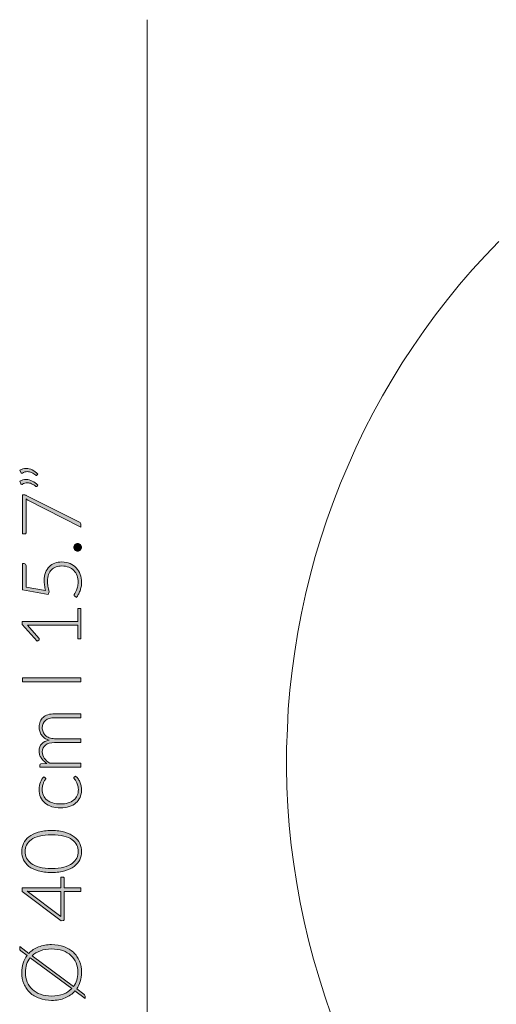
# Model space of a CAD drawing. Header units: inches. Extents: x 40 to 157, y -193 to -108.
# Tile 2 of 4: x 40 to 65, y -167 to -115. Entities that reach past the tile are written whole.
import ezdxf

# ---------------------------------------------------------------- set-up
doc = ezdxf.new("R2010")
doc.units = ezdxf.units.IN
doc.header["$MEASUREMENT"] = 0
doc.linetypes.add('AI-Linetype-1', pattern=[2.930814, 1.465407, -1.465407])
doc.layers.add('Capa 1', color=7, linetype='Continuous')

# ---------------------------------------------------------------- blocks, each defined once
blk = doc.blocks.new('block 3')
at = {"layer": 'Capa 1'}
h = blk.add_hatch(color=250, dxfattribs=at)
h.dxf.hatch_style = 2
edge = h.paths.add_edge_path()
edge.add_spline(control_points=[(43.073, -154.234), (43.073, -154.234), (40.886, -154.234), (40.886, -154.234), (40.886, -154.234), (40.886, -154.12), (40.886, -154.12), (40.886, -154.082), (40.904, -154.06), (40.941, -154.054), (40.941, -154.054), (41.257, -154.034), (41.257, -154.034), (41.197, -153.992), (41.142, -153.946), (41.093, -153.898), (41.043, -153.85), (41, -153.798), (40.964, -153.743), (40.928, -153.688), (40.9, -153.629), (40.88, -153.567), (40.861, -153.504), (40.851, -153.439), (40.851, -153.37), (40.851, -153.211), (40.897, -153.083), (40.99, -152.988), (41.083, -152.893), (41.213, -152.828), (41.378, -152.794), (41.287, -152.768), (41.209, -152.731), (41.143, -152.684), (41.077, -152.636), (41.023, -152.582), (40.979, -152.52), (40.936, -152.459), (40.904, -152.392), (40.883, -152.319), (40.861, -152.247), (40.851, -152.173), (40.851, -152.096), (40.851, -151.988), (40.869, -151.891), (40.905, -151.805), (40.94, -151.718), (40.994, -151.645), (41.064, -151.584), (41.134, -151.524), (41.221, -151.477), (41.323, -151.445), (41.426, -151.413), (41.543, -151.396), (41.675, -151.396), (41.675, -151.396), (43.073, -151.396), (43.073, -151.396), (43.073, -151.396), (43.073, -151.605), (43.073, -151.605), (43.073, -151.605), (41.675, -151.605), (41.675, -151.605), (41.461, -151.605), (41.298, -151.651), (41.186, -151.744), (41.074, -151.836), (41.018, -151.968), (41.018, -152.14), (41.018, -152.215), (41.032, -152.288), (41.06, -152.358), (41.087, -152.428), (41.129, -152.489), (41.184, -152.543), (41.239, -152.596), (41.307, -152.639), (41.389, -152.67), (41.471, -152.702), (41.567, -152.718), (41.675, -152.718), (41.675, -152.718), (43.073, -152.718), (43.073, -152.718), (43.073, -152.718), (43.073, -152.926), (43.073, -152.926), (43.073, -152.926), (41.675, -152.926), (41.675, -152.926), (41.463, -152.926), (41.3, -152.969), (41.187, -153.054), (41.074, -153.139), (41.018, -153.263), (41.018, -153.425), (41.018, -153.544), (41.053, -153.654), (41.124, -153.755), (41.195, -153.856), (41.294, -153.946), (41.42, -154.025), (41.42, -154.025), (43.073, -154.025), (43.073, -154.025), (43.073, -154.025), (43.073, -154.234), (43.073, -154.234)], knot_values=[0, 0, 0, 0, 1, 1, 1, 2, 2, 2, 3, 3, 3, 4, 4, 4, 5, 5, 5, 6, 6, 6, 7, 7, 7, 8, 8, 8, 9, 9, 9, 10, 10, 10, 11, 11, 11, 12, 12, 12, 13, 13, 13, 14, 14, 14, 15, 15, 15, 16, 16, 16, 17, 17, 17, 18, 18, 18, 19, 19, 19, 20, 20, 20, 21, 21, 21, 22, 22, 22, 23, 23, 23, 24, 24, 24, 25, 25, 25, 26, 26, 26, 27, 27, 27, 28, 28, 28, 29, 29, 29, 30, 30, 30, 31, 31, 31, 32, 32, 32, 33, 33, 33, 34, 34, 34, 35, 35, 35, 36, 36, 36, 36], degree=3, periodic=1)
h = blk.add_hatch(color=250, dxfattribs=at)
h.dxf.hatch_style = 2
edge = h.paths.add_edge_path()
edge.add_spline(control_points=[(41.178, -154.795), (41.186, -154.802), (41.192, -154.809), (41.197, -154.816), (41.202, -154.822), (41.205, -154.831), (41.205, -154.843), (41.205, -154.858), (41.195, -154.878), (41.175, -154.903), (41.155, -154.929), (41.134, -154.963), (41.11, -155.006), (41.087, -155.048), (41.065, -155.101), (41.045, -155.165), (41.026, -155.229), (41.016, -155.306), (41.016, -155.397), (41.016, -155.523), (41.038, -155.635), (41.083, -155.732), (41.127, -155.83), (41.191, -155.912), (41.275, -155.978), (41.359, -156.045), (41.46, -156.096), (41.578, -156.131), (41.697, -156.166), (41.83, -156.184), (41.978, -156.184), (42.132, -156.184), (42.269, -156.166), (42.387, -156.13), (42.506, -156.094), (42.606, -156.043), (42.687, -155.977), (42.769, -155.911), (42.83, -155.831), (42.873, -155.738), (42.916, -155.644), (42.937, -155.54), (42.937, -155.425), (42.937, -155.32), (42.924, -155.232), (42.899, -155.161), (42.874, -155.09), (42.847, -155.031), (42.818, -154.985), (42.789, -154.938), (42.762, -154.902), (42.737, -154.875), (42.712, -154.848), (42.699, -154.826), (42.699, -154.81), (42.699, -154.791), (42.707, -154.776), (42.721, -154.766), (42.721, -154.766), (42.792, -154.709), (42.792, -154.709), (42.836, -154.743), (42.877, -154.785), (42.915, -154.836), (42.953, -154.888), (42.986, -154.946), (43.014, -155.01), (43.041, -155.075), (43.063, -155.144), (43.079, -155.22), (43.094, -155.295), (43.102, -155.374), (43.102, -155.456), (43.102, -155.596), (43.076, -155.722), (43.026, -155.838), (42.975, -155.953), (42.902, -156.052), (42.806, -156.134), (42.71, -156.217), (42.592, -156.282), (42.453, -156.328), (42.314, -156.374), (42.156, -156.397), (41.978, -156.397), (41.811, -156.397), (41.659, -156.375), (41.521, -156.331), (41.383, -156.287), (41.265, -156.223), (41.165, -156.139), (41.065, -156.055), (40.988, -155.951), (40.933, -155.829), (40.878, -155.707), (40.851, -155.566), (40.851, -155.408), (40.851, -155.266), (40.873, -155.14), (40.919, -155.029), (40.964, -154.918), (41.026, -154.822), (41.104, -154.74), (41.104, -154.74), (41.178, -154.795), (41.178, -154.795)], knot_values=[0, 0, 0, 0, 1, 1, 1, 2, 2, 2, 3, 3, 3, 4, 4, 4, 5, 5, 5, 6, 6, 6, 7, 7, 7, 8, 8, 8, 9, 9, 9, 10, 10, 10, 11, 11, 11, 12, 12, 12, 13, 13, 13, 14, 14, 14, 15, 15, 15, 16, 16, 16, 17, 17, 17, 18, 18, 18, 19, 19, 19, 20, 20, 20, 21, 21, 21, 22, 22, 22, 23, 23, 23, 24, 24, 24, 25, 25, 25, 26, 26, 26, 27, 27, 27, 28, 28, 28, 29, 29, 29, 30, 30, 30, 31, 31, 31, 32, 32, 32, 33, 33, 33, 34, 34, 34, 35, 35, 35, 35], degree=3, periodic=1)
h = blk.add_hatch(color=250, dxfattribs=at)
h.dxf.hatch_style = 2
edge = h.paths.add_edge_path()
edge.add_spline(control_points=[(41.517, -157.599), (41.789, -157.599), (42.025, -157.629), (42.224, -157.687), (42.424, -157.746), (42.589, -157.826), (42.719, -157.927), (42.85, -158.028), (42.947, -158.146), (43.01, -158.281), (43.074, -158.417), (43.106, -158.562), (43.106, -158.716), (43.106, -158.87), (43.074, -159.014), (43.01, -159.149), (42.947, -159.284), (42.85, -159.402), (42.719, -159.503), (42.589, -159.604), (42.424, -159.683), (42.224, -159.741), (42.025, -159.799), (41.789, -159.828), (41.517, -159.828), (41.244, -159.828), (41.008, -159.799), (40.809, -159.741), (40.61, -159.683), (40.445, -159.604), (40.314, -159.503), (40.184, -159.402), (40.087, -159.284), (40.023, -159.149), (39.959, -159.014), (39.928, -158.87), (39.928, -158.716), (39.928, -158.562), (39.959, -158.417), (40.023, -158.281), (40.087, -158.146), (40.184, -158.028), (40.314, -157.927), (40.445, -157.826), (40.61, -157.746), (40.809, -157.687), (41.008, -157.629), (41.244, -157.599), (41.517, -157.599)], knot_values=[0, 0, 0, 0, 1, 1, 1, 2, 2, 2, 3, 3, 3, 4, 4, 4, 5, 5, 5, 6, 6, 6, 7, 7, 7, 8, 8, 8, 9, 9, 9, 10, 10, 10, 11, 11, 11, 12, 12, 12, 13, 13, 13, 14, 14, 14, 15, 15, 15, 16, 16, 16, 16], degree=3, periodic=1)
edge = h.paths.add_edge_path()
edge.add_spline(control_points=[(41.517, -157.819), (41.265, -157.819), (41.049, -157.843), (40.871, -157.891), (40.692, -157.94), (40.546, -158.005), (40.432, -158.086), (40.318, -158.167), (40.235, -158.263), (40.183, -158.372), (40.13, -158.481), (40.103, -158.596), (40.103, -158.716), (40.103, -158.836), (40.13, -158.951), (40.183, -159.059), (40.235, -159.167), (40.318, -159.263), (40.432, -159.345), (40.546, -159.427), (40.692, -159.492), (40.871, -159.54), (41.049, -159.589), (41.265, -159.613), (41.517, -159.613), (41.77, -159.613), (41.986, -159.589), (42.164, -159.54), (42.342, -159.492), (42.488, -159.427), (42.602, -159.345), (42.715, -159.263), (42.798, -159.167), (42.85, -159.059), (42.902, -158.951), (42.928, -158.836), (42.928, -158.716), (42.928, -158.596), (42.902, -158.481), (42.85, -158.372), (42.798, -158.263), (42.715, -158.167), (42.602, -158.086), (42.488, -158.005), (42.342, -157.94), (42.164, -157.891), (41.986, -157.843), (41.77, -157.819), (41.517, -157.819)], knot_values=[0, 0, 0, 0, 1, 1, 1, 2, 2, 2, 3, 3, 3, 4, 4, 4, 5, 5, 5, 6, 6, 6, 7, 7, 7, 8, 8, 8, 9, 9, 9, 10, 10, 10, 11, 11, 11, 12, 12, 12, 13, 13, 13, 14, 14, 14, 15, 15, 15, 16, 16, 16, 16], degree=3, periodic=1)
h = blk.add_hatch(color=250, dxfattribs=at)
h.dxf.hatch_style = 2
edge = h.paths.add_edge_path()
edge.add_spline(control_points=[(42.013, -160.65), (42.013, -160.65), (42.013, -160.081), (42.013, -160.081), (42.013, -160.081), (42.128, -160.081), (42.128, -160.081), (42.144, -160.081), (42.157, -160.085), (42.166, -160.095), (42.176, -160.105), (42.181, -160.12), (42.181, -160.14), (42.181, -160.14), (42.181, -160.65), (42.181, -160.65), (42.181, -160.65), (43.073, -160.65), (43.073, -160.65), (43.073, -160.65), (43.073, -160.839), (43.073, -160.839), (43.073, -160.839), (42.181, -160.839), (42.181, -160.839), (42.181, -160.839), (42.181, -162.305), (42.181, -162.305), (42.181, -162.327), (42.176, -162.344), (42.166, -162.356), (42.157, -162.367), (42.144, -162.376), (42.128, -162.38), (42.128, -162.38), (42.024, -162.4), (42.024, -162.4), (42.024, -162.4), (39.958, -160.837), (39.958, -160.837), (39.958, -160.837), (39.958, -160.65), (39.958, -160.65), (39.958, -160.65), (42.013, -160.65), (42.013, -160.65)], knot_values=[0, 0, 0, 0, 1, 1, 1, 2, 2, 2, 3, 3, 3, 4, 4, 4, 5, 5, 5, 6, 6, 6, 7, 7, 7, 8, 8, 8, 9, 9, 9, 10, 10, 10, 11, 11, 11, 12, 12, 12, 13, 13, 13, 14, 14, 14, 15, 15, 15, 15], degree=3, periodic=1)
edge = h.paths.add_edge_path()
edge.add_spline(control_points=[(40.385, -160.839), (40.36, -160.839), (40.333, -160.838), (40.306, -160.837), (40.278, -160.836), (40.249, -160.833), (40.22, -160.828), (40.22, -160.828), (42.013, -162.171), (42.013, -162.171), (42.013, -162.171), (42.013, -160.839), (42.013, -160.839), (42.013, -160.839), (40.385, -160.839), (40.385, -160.839)], knot_values=[0, 0, 0, 0, 1, 1, 1, 2, 2, 2, 3, 3, 3, 4, 4, 4, 5, 5, 5, 5], degree=3, periodic=1)
h = blk.add_hatch(color=250, dxfattribs=at)
h.dxf.hatch_style = 2
edge = h.paths.add_edge_path()
edge.add_spline(control_points=[(41.517, -163.657), (41.757, -163.657), (41.975, -163.693), (42.171, -163.765), (42.366, -163.836), (42.533, -163.938), (42.672, -164.068), (42.81, -164.198), (42.917, -164.354), (42.993, -164.536), (43.068, -164.718), (43.106, -164.919), (43.106, -165.141), (43.106, -165.309), (43.084, -165.467), (43.039, -165.612), (42.994, -165.758), (42.93, -165.89), (42.847, -166.009), (42.847, -166.009), (43.234, -166.297), (43.234, -166.297), (43.258, -166.316), (43.276, -166.337), (43.287, -166.361), (43.298, -166.384), (43.304, -166.408), (43.304, -166.433), (43.304, -166.433), (43.304, -166.53), (43.304, -166.53), (43.304, -166.53), (42.756, -166.123), (42.756, -166.123), (42.616, -166.282), (42.441, -166.404), (42.232, -166.491), (42.023, -166.579), (41.785, -166.622), (41.517, -166.622), (41.278, -166.622), (41.061, -166.586), (40.865, -166.513), (40.669, -166.441), (40.502, -166.34), (40.364, -166.209), (40.225, -166.078), (40.118, -165.922), (40.042, -165.741), (39.966, -165.559), (39.928, -165.359), (39.928, -165.141), (39.928, -164.964), (39.952, -164.799), (40.001, -164.646), (40.05, -164.494), (40.121, -164.357), (40.213, -164.235), (40.213, -164.235), (39.886, -163.991), (39.886, -163.991), (39.862, -163.973), (39.845, -163.958), (39.835, -163.945), (39.825, -163.931), (39.82, -163.91), (39.82, -163.881), (39.82, -163.881), (39.82, -163.76), (39.82, -163.76), (39.82, -163.76), (40.308, -164.123), (40.308, -164.123), (40.449, -163.975), (40.621, -163.86), (40.824, -163.779), (41.028, -163.698), (41.259, -163.657), (41.517, -163.657)], knot_values=[0, 0, 0, 0, 1, 1, 1, 2, 2, 2, 3, 3, 3, 4, 4, 4, 5, 5, 5, 6, 6, 6, 7, 7, 7, 8, 8, 8, 9, 9, 9, 10, 10, 10, 11, 11, 11, 12, 12, 12, 13, 13, 13, 14, 14, 14, 15, 15, 15, 16, 16, 16, 17, 17, 17, 18, 18, 18, 19, 19, 19, 20, 20, 20, 21, 21, 21, 22, 22, 22, 23, 23, 23, 24, 24, 24, 25, 25, 25, 26, 26, 26, 26], degree=3, periodic=1)
edge = h.paths.add_edge_path()
edge.add_spline(control_points=[(41.517, -166.391), (41.751, -166.391), (41.958, -166.357), (42.138, -166.288), (42.317, -166.219), (42.467, -166.123), (42.587, -165.998), (42.587, -165.998), (40.378, -164.358), (40.378, -164.358), (40.295, -164.462), (40.231, -164.58), (40.187, -164.711), (40.143, -164.842), (40.121, -164.985), (40.121, -165.141), (40.121, -165.325), (40.153, -165.494), (40.217, -165.647), (40.28, -165.8), (40.372, -165.932), (40.492, -166.043), (40.613, -166.154), (40.759, -166.239), (40.932, -166.3), (41.105, -166.361), (41.3, -166.391), (41.517, -166.391)], knot_values=[0, 0, 0, 0, 1, 1, 1, 2, 2, 2, 3, 3, 3, 4, 4, 4, 5, 5, 5, 6, 6, 6, 7, 7, 7, 8, 8, 8, 9, 9, 9, 9], degree=3, periodic=1)
edge = h.paths.add_edge_path()
edge.add_spline(control_points=[(41.517, -163.89), (41.294, -163.89), (41.096, -163.921), (40.921, -163.984), (40.747, -164.048), (40.599, -164.136), (40.479, -164.25), (40.479, -164.25), (42.682, -165.888), (42.682, -165.888), (42.756, -165.787), (42.813, -165.674), (42.852, -165.549), (42.891, -165.423), (42.91, -165.287), (42.91, -165.141), (42.91, -164.953), (42.879, -164.782), (42.816, -164.629), (42.753, -164.474), (42.661, -164.343), (42.541, -164.234), (42.421, -164.125), (42.275, -164.04), (42.103, -163.98), (41.93, -163.92), (41.735, -163.89), (41.517, -163.89)], knot_values=[0, 0, 0, 0, 1, 1, 1, 2, 2, 2, 3, 3, 3, 4, 4, 4, 5, 5, 5, 6, 6, 6, 7, 7, 7, 8, 8, 8, 9, 9, 9, 9], degree=3, periodic=1)
at = {"layer": 'Capa 1', "lineweight": 0}
for points, knots in [([(43.073, -154.234), (43.073, -154.234), (40.886, -154.234), (40.886, -154.234), (40.886, -154.234), (40.886, -154.12), (40.886, -154.12), (40.886, -154.082), (40.904, -154.06), (40.941, -154.054), (40.941, -154.054), (41.257, -154.034), (41.257, -154.034), (41.197, -153.992), (41.142, -153.946), (41.093, -153.898), (41.043, -153.85), (41, -153.798), (40.964, -153.743), (40.928, -153.688), (40.9, -153.629), (40.88, -153.567), (40.861, -153.504), (40.851, -153.439), (40.851, -153.37), (40.851, -153.211), (40.897, -153.083), (40.99, -152.988), (41.083, -152.893), (41.213, -152.828), (41.378, -152.794), (41.287, -152.768), (41.209, -152.731), (41.143, -152.684), (41.077, -152.636), (41.023, -152.582), (40.979, -152.52), (40.936, -152.459), (40.904, -152.392), (40.883, -152.319), (40.861, -152.247), (40.851, -152.173), (40.851, -152.096), (40.851, -151.988), (40.869, -151.891), (40.905, -151.805), (40.94, -151.718), (40.994, -151.645), (41.064, -151.584), (41.134, -151.524), (41.221, -151.477), (41.323, -151.445), (41.426, -151.413), (41.543, -151.396), (41.675, -151.396), (41.675, -151.396), (43.073, -151.396), (43.073, -151.396), (43.073, -151.396), (43.073, -151.605), (43.073, -151.605), (43.073, -151.605), (41.675, -151.605), (41.675, -151.605), (41.461, -151.605), (41.298, -151.651), (41.186, -151.744), (41.074, -151.836), (41.018, -151.968), (41.018, -152.14), (41.018, -152.215), (41.032, -152.288), (41.06, -152.358), (41.087, -152.428), (41.129, -152.489), (41.184, -152.543), (41.239, -152.596), (41.307, -152.639), (41.389, -152.67), (41.471, -152.702), (41.567, -152.718), (41.675, -152.718), (41.675, -152.718), (43.073, -152.718), (43.073, -152.718), (43.073, -152.718), (43.073, -152.926), (43.073, -152.926), (43.073, -152.926), (41.675, -152.926), (41.675, -152.926), (41.463, -152.926), (41.3, -152.969), (41.187, -153.054), (41.074, -153.139), (41.018, -153.263), (41.018, -153.425), (41.018, -153.544), (41.053, -153.654), (41.124, -153.755), (41.195, -153.856), (41.294, -153.946), (41.42, -154.025), (41.42, -154.025), (43.073, -154.025), (43.073, -154.025), (43.073, -154.025), (43.073, -154.234), (43.073, -154.234)], [0, 0, 0, 0, 1, 1, 1, 2, 2, 2, 3, 3, 3, 4, 4, 4, 5, 5, 5, 6, 6, 6, 7, 7, 7, 8, 8, 8, 9, 9, 9, 10, 10, 10, 11, 11, 11, 12, 12, 12, 13, 13, 13, 14, 14, 14, 15, 15, 15, 16, 16, 16, 17, 17, 17, 18, 18, 18, 19, 19, 19, 20, 20, 20, 21, 21, 21, 22, 22, 22, 23, 23, 23, 24, 24, 24, 25, 25, 25, 26, 26, 26, 27, 27, 27, 28, 28, 28, 29, 29, 29, 30, 30, 30, 31, 31, 31, 32, 32, 32, 33, 33, 33, 34, 34, 34, 35, 35, 35, 36, 36, 36, 36]), ([(41.178, -154.795), (41.186, -154.802), (41.192, -154.809), (41.197, -154.816), (41.202, -154.822), (41.205, -154.831), (41.205, -154.843), (41.205, -154.858), (41.195, -154.878), (41.175, -154.903), (41.155, -154.929), (41.134, -154.963), (41.11, -155.006), (41.087, -155.048), (41.065, -155.101), (41.045, -155.165), (41.026, -155.229), (41.016, -155.306), (41.016, -155.397), (41.016, -155.523), (41.038, -155.635), (41.083, -155.732), (41.127, -155.83), (41.191, -155.912), (41.275, -155.978), (41.359, -156.045), (41.46, -156.096), (41.578, -156.131), (41.697, -156.166), (41.83, -156.184), (41.978, -156.184), (42.132, -156.184), (42.269, -156.166), (42.387, -156.13), (42.506, -156.094), (42.606, -156.043), (42.687, -155.977), (42.769, -155.911), (42.83, -155.831), (42.873, -155.738), (42.916, -155.644), (42.937, -155.54), (42.937, -155.425), (42.937, -155.32), (42.924, -155.232), (42.899, -155.161), (42.874, -155.09), (42.847, -155.031), (42.818, -154.985), (42.789, -154.938), (42.762, -154.902), (42.737, -154.875), (42.712, -154.848), (42.699, -154.826), (42.699, -154.81), (42.699, -154.791), (42.707, -154.776), (42.721, -154.766), (42.721, -154.766), (42.792, -154.709), (42.792, -154.709), (42.836, -154.743), (42.877, -154.785), (42.915, -154.836), (42.953, -154.888), (42.986, -154.946), (43.014, -155.01), (43.041, -155.075), (43.063, -155.144), (43.079, -155.22), (43.094, -155.295), (43.102, -155.374), (43.102, -155.456), (43.102, -155.596), (43.076, -155.722), (43.026, -155.838), (42.975, -155.953), (42.902, -156.052), (42.806, -156.134), (42.71, -156.217), (42.592, -156.282), (42.453, -156.328), (42.314, -156.374), (42.156, -156.397), (41.978, -156.397), (41.811, -156.397), (41.659, -156.375), (41.521, -156.331), (41.383, -156.287), (41.265, -156.223), (41.165, -156.139), (41.065, -156.055), (40.988, -155.951), (40.933, -155.829), (40.878, -155.707), (40.851, -155.566), (40.851, -155.408), (40.851, -155.266), (40.873, -155.14), (40.919, -155.029), (40.964, -154.918), (41.026, -154.822), (41.104, -154.74), (41.104, -154.74), (41.178, -154.795), (41.178, -154.795)], [0, 0, 0, 0, 1, 1, 1, 2, 2, 2, 3, 3, 3, 4, 4, 4, 5, 5, 5, 6, 6, 6, 7, 7, 7, 8, 8, 8, 9, 9, 9, 10, 10, 10, 11, 11, 11, 12, 12, 12, 13, 13, 13, 14, 14, 14, 15, 15, 15, 16, 16, 16, 17, 17, 17, 18, 18, 18, 19, 19, 19, 20, 20, 20, 21, 21, 21, 22, 22, 22, 23, 23, 23, 24, 24, 24, 25, 25, 25, 26, 26, 26, 27, 27, 27, 28, 28, 28, 29, 29, 29, 30, 30, 30, 31, 31, 31, 32, 32, 32, 33, 33, 33, 34, 34, 34, 35, 35, 35, 35]), ([(41.517, -157.599), (41.789, -157.599), (42.025, -157.629), (42.224, -157.687), (42.424, -157.746), (42.589, -157.826), (42.719, -157.927), (42.85, -158.028), (42.947, -158.146), (43.01, -158.281), (43.074, -158.417), (43.106, -158.562), (43.106, -158.716), (43.106, -158.87), (43.074, -159.014), (43.01, -159.149), (42.947, -159.284), (42.85, -159.402), (42.719, -159.503), (42.589, -159.604), (42.424, -159.683), (42.224, -159.741), (42.025, -159.799), (41.789, -159.828), (41.517, -159.828), (41.244, -159.828), (41.008, -159.799), (40.809, -159.741), (40.61, -159.683), (40.445, -159.604), (40.314, -159.503), (40.184, -159.402), (40.087, -159.284), (40.023, -159.149), (39.959, -159.014), (39.928, -158.87), (39.928, -158.716), (39.928, -158.562), (39.959, -158.417), (40.023, -158.281), (40.087, -158.146), (40.184, -158.028), (40.314, -157.927), (40.445, -157.826), (40.61, -157.746), (40.809, -157.687), (41.008, -157.629), (41.244, -157.599), (41.517, -157.599)], [0, 0, 0, 0, 1, 1, 1, 2, 2, 2, 3, 3, 3, 4, 4, 4, 5, 5, 5, 6, 6, 6, 7, 7, 7, 8, 8, 8, 9, 9, 9, 10, 10, 10, 11, 11, 11, 12, 12, 12, 13, 13, 13, 14, 14, 14, 15, 15, 15, 16, 16, 16, 16]), ([(41.517, -157.819), (41.265, -157.819), (41.049, -157.843), (40.871, -157.891), (40.692, -157.94), (40.546, -158.005), (40.432, -158.086), (40.318, -158.167), (40.235, -158.263), (40.183, -158.372), (40.13, -158.481), (40.103, -158.596), (40.103, -158.716), (40.103, -158.836), (40.13, -158.951), (40.183, -159.059), (40.235, -159.167), (40.318, -159.263), (40.432, -159.345), (40.546, -159.427), (40.692, -159.492), (40.871, -159.54), (41.049, -159.589), (41.265, -159.613), (41.517, -159.613), (41.77, -159.613), (41.986, -159.589), (42.164, -159.54), (42.342, -159.492), (42.488, -159.427), (42.602, -159.345), (42.715, -159.263), (42.798, -159.167), (42.85, -159.059), (42.902, -158.951), (42.928, -158.836), (42.928, -158.716), (42.928, -158.596), (42.902, -158.481), (42.85, -158.372), (42.798, -158.263), (42.715, -158.167), (42.602, -158.086), (42.488, -158.005), (42.342, -157.94), (42.164, -157.891), (41.986, -157.843), (41.77, -157.819), (41.517, -157.819)], [0, 0, 0, 0, 1, 1, 1, 2, 2, 2, 3, 3, 3, 4, 4, 4, 5, 5, 5, 6, 6, 6, 7, 7, 7, 8, 8, 8, 9, 9, 9, 10, 10, 10, 11, 11, 11, 12, 12, 12, 13, 13, 13, 14, 14, 14, 15, 15, 15, 16, 16, 16, 16]), ([(42.013, -160.65), (42.013, -160.65), (42.013, -160.081), (42.013, -160.081), (42.013, -160.081), (42.128, -160.081), (42.128, -160.081), (42.144, -160.081), (42.157, -160.085), (42.166, -160.095), (42.176, -160.105), (42.181, -160.12), (42.181, -160.14), (42.181, -160.14), (42.181, -160.65), (42.181, -160.65), (42.181, -160.65), (43.073, -160.65), (43.073, -160.65), (43.073, -160.65), (43.073, -160.839), (43.073, -160.839), (43.073, -160.839), (42.181, -160.839), (42.181, -160.839), (42.181, -160.839), (42.181, -162.305), (42.181, -162.305), (42.181, -162.327), (42.176, -162.344), (42.166, -162.356), (42.157, -162.367), (42.144, -162.376), (42.128, -162.38), (42.128, -162.38), (42.024, -162.4), (42.024, -162.4), (42.024, -162.4), (39.958, -160.837), (39.958, -160.837), (39.958, -160.837), (39.958, -160.65), (39.958, -160.65), (39.958, -160.65), (42.013, -160.65), (42.013, -160.65)], [0, 0, 0, 0, 1, 1, 1, 2, 2, 2, 3, 3, 3, 4, 4, 4, 5, 5, 5, 6, 6, 6, 7, 7, 7, 8, 8, 8, 9, 9, 9, 10, 10, 10, 11, 11, 11, 12, 12, 12, 13, 13, 13, 14, 14, 14, 15, 15, 15, 15]), ([(40.385, -160.839), (40.36, -160.839), (40.333, -160.838), (40.306, -160.837), (40.278, -160.836), (40.249, -160.833), (40.22, -160.828), (40.22, -160.828), (42.013, -162.171), (42.013, -162.171), (42.013, -162.171), (42.013, -160.839), (42.013, -160.839), (42.013, -160.839), (40.385, -160.839), (40.385, -160.839)], [0, 0, 0, 0, 1, 1, 1, 2, 2, 2, 3, 3, 3, 4, 4, 4, 5, 5, 5, 5]), ([(41.517, -163.657), (41.757, -163.657), (41.975, -163.693), (42.171, -163.765), (42.366, -163.836), (42.533, -163.938), (42.672, -164.068), (42.81, -164.198), (42.917, -164.354), (42.993, -164.536), (43.068, -164.718), (43.106, -164.919), (43.106, -165.141), (43.106, -165.309), (43.084, -165.467), (43.039, -165.612), (42.994, -165.758), (42.93, -165.89), (42.847, -166.009), (42.847, -166.009), (43.234, -166.297), (43.234, -166.297), (43.258, -166.316), (43.276, -166.337), (43.287, -166.361), (43.298, -166.384), (43.304, -166.408), (43.304, -166.433), (43.304, -166.433), (43.304, -166.53), (43.304, -166.53), (43.304, -166.53), (42.756, -166.123), (42.756, -166.123), (42.616, -166.282), (42.441, -166.404), (42.232, -166.491), (42.023, -166.579), (41.785, -166.622), (41.517, -166.622), (41.278, -166.622), (41.061, -166.586), (40.865, -166.513), (40.669, -166.441), (40.502, -166.34), (40.364, -166.209), (40.225, -166.078), (40.118, -165.922), (40.042, -165.741), (39.966, -165.559), (39.928, -165.359), (39.928, -165.141), (39.928, -164.964), (39.952, -164.799), (40.001, -164.646), (40.05, -164.494), (40.121, -164.357), (40.213, -164.235), (40.213, -164.235), (39.886, -163.991), (39.886, -163.991), (39.862, -163.973), (39.845, -163.958), (39.835, -163.945), (39.825, -163.931), (39.82, -163.91), (39.82, -163.881), (39.82, -163.881), (39.82, -163.76), (39.82, -163.76), (39.82, -163.76), (40.308, -164.123), (40.308, -164.123), (40.449, -163.975), (40.621, -163.86), (40.824, -163.779), (41.028, -163.698), (41.259, -163.657), (41.517, -163.657)], [0, 0, 0, 0, 1, 1, 1, 2, 2, 2, 3, 3, 3, 4, 4, 4, 5, 5, 5, 6, 6, 6, 7, 7, 7, 8, 8, 8, 9, 9, 9, 10, 10, 10, 11, 11, 11, 12, 12, 12, 13, 13, 13, 14, 14, 14, 15, 15, 15, 16, 16, 16, 17, 17, 17, 18, 18, 18, 19, 19, 19, 20, 20, 20, 21, 21, 21, 22, 22, 22, 23, 23, 23, 24, 24, 24, 25, 25, 25, 26, 26, 26, 26]), ([(41.517, -163.89), (41.294, -163.89), (41.096, -163.921), (40.921, -163.984), (40.747, -164.048), (40.599, -164.136), (40.479, -164.25), (40.479, -164.25), (42.682, -165.888), (42.682, -165.888), (42.756, -165.787), (42.813, -165.674), (42.852, -165.549), (42.891, -165.423), (42.91, -165.287), (42.91, -165.141), (42.91, -164.953), (42.879, -164.782), (42.816, -164.629), (42.753, -164.474), (42.661, -164.343), (42.541, -164.234), (42.421, -164.125), (42.275, -164.04), (42.103, -163.98), (41.93, -163.92), (41.735, -163.89), (41.517, -163.89)], [0, 0, 0, 0, 1, 1, 1, 2, 2, 2, 3, 3, 3, 4, 4, 4, 5, 5, 5, 6, 6, 6, 7, 7, 7, 8, 8, 8, 9, 9, 9, 9]), ([(41.517, -166.391), (41.751, -166.391), (41.958, -166.357), (42.138, -166.288), (42.317, -166.219), (42.467, -166.123), (42.587, -165.998), (42.587, -165.998), (40.378, -164.358), (40.378, -164.358), (40.295, -164.462), (40.231, -164.58), (40.187, -164.711), (40.143, -164.842), (40.121, -164.985), (40.121, -165.141), (40.121, -165.325), (40.153, -165.494), (40.217, -165.647), (40.28, -165.8), (40.372, -165.932), (40.492, -166.043), (40.613, -166.154), (40.759, -166.239), (40.932, -166.3), (41.105, -166.361), (41.3, -166.391), (41.517, -166.391)], [0, 0, 0, 0, 1, 1, 1, 2, 2, 2, 3, 3, 3, 4, 4, 4, 5, 5, 5, 6, 6, 6, 7, 7, 7, 8, 8, 8, 9, 9, 9, 9])]:
    blk.add_open_spline(points, degree=3, knots=knots, dxfattribs=at)
blk = doc.blocks.new('block 5')
at = {"layer": 'Capa 1'}
h = blk.add_hatch(color=250, dxfattribs=at)
h.dxf.hatch_style = 2
edge = h.paths.add_edge_path()
edge.add_spline(control_points=[(39.827, -138.45), (39.882, -138.417), (39.938, -138.394), (39.993, -138.379), (40.048, -138.365), (40.103, -138.357), (40.159, -138.357), (40.273, -138.357), (40.383, -138.385), (40.488, -138.441), (40.594, -138.496), (40.69, -138.569), (40.776, -138.658), (40.776, -138.658), (40.737, -138.72), (40.737, -138.72), (40.728, -138.73), (40.718, -138.735), (40.706, -138.735), (40.694, -138.735), (40.684, -138.731), (40.675, -138.722), (40.602, -138.666), (40.528, -138.62), (40.454, -138.584), (40.38, -138.547), (40.304, -138.529), (40.225, -138.529), (40.14, -138.529), (40.053, -138.554), (39.963, -138.606), (39.951, -138.613), (39.94, -138.617), (39.928, -138.617), (39.907, -138.617), (39.893, -138.606), (39.884, -138.584), (39.884, -138.584), (39.827, -138.45), (39.827, -138.45)], knot_values=[0, 0, 0, 0, 1, 1, 1, 2, 2, 2, 3, 3, 3, 4, 4, 4, 5, 5, 5, 6, 6, 6, 7, 7, 7, 8, 8, 8, 9, 9, 9, 10, 10, 10, 11, 11, 11, 12, 12, 12, 13, 13, 13, 13], degree=3, periodic=1)
edge = h.paths.add_edge_path()
edge.add_spline(control_points=[(39.827, -139.041), (39.882, -139.009), (39.938, -138.985), (39.993, -138.971), (40.048, -138.956), (40.103, -138.949), (40.159, -138.949), (40.273, -138.949), (40.383, -138.976), (40.488, -139.032), (40.594, -139.088), (40.69, -139.16), (40.776, -139.25), (40.776, -139.25), (40.737, -139.311), (40.737, -139.311), (40.728, -139.322), (40.718, -139.327), (40.706, -139.327), (40.694, -139.327), (40.684, -139.322), (40.675, -139.313), (40.602, -139.258), (40.528, -139.212), (40.454, -139.175), (40.38, -139.138), (40.304, -139.12), (40.225, -139.12), (40.14, -139.12), (40.053, -139.146), (39.963, -139.197), (39.951, -139.204), (39.94, -139.208), (39.928, -139.208), (39.907, -139.208), (39.893, -139.197), (39.884, -139.175), (39.884, -139.175), (39.827, -139.041), (39.827, -139.041)], knot_values=[0, 0, 0, 0, 1, 1, 1, 2, 2, 2, 3, 3, 3, 4, 4, 4, 5, 5, 5, 6, 6, 6, 7, 7, 7, 8, 8, 8, 9, 9, 9, 10, 10, 10, 11, 11, 11, 12, 12, 12, 13, 13, 13, 13], degree=3, periodic=1)
h = blk.add_hatch(color=250, dxfattribs=at)
h.dxf.hatch_style = 2
edge = h.paths.add_edge_path()
edge.add_spline(control_points=[(39.963, -139.764), (39.963, -139.764), (40.058, -139.764), (40.058, -139.764), (40.082, -139.764), (40.104, -139.766), (40.122, -139.772), (40.141, -139.777), (40.157, -139.783), (40.17, -139.79), (40.17, -139.79), (42.994, -141.217), (42.994, -141.217), (43.018, -141.229), (43.037, -141.244), (43.051, -141.264), (43.066, -141.284), (43.073, -141.31), (43.073, -141.342), (43.073, -141.342), (43.073, -141.485), (43.073, -141.485), (43.073, -141.485), (40.26, -140.05), (40.26, -140.05), (40.222, -140.031), (40.187, -140.008), (40.157, -139.982), (40.157, -139.982), (40.157, -141.775), (40.157, -141.775), (40.157, -141.791), (40.151, -141.805), (40.139, -141.816), (40.127, -141.827), (40.113, -141.832), (40.097, -141.832), (40.097, -141.832), (39.963, -141.832), (39.963, -141.832), (39.963, -141.832), (39.963, -139.764), (39.963, -139.764)], knot_values=[0, 0, 0, 0, 1, 1, 1, 2, 2, 2, 3, 3, 3, 4, 4, 4, 5, 5, 5, 6, 6, 6, 7, 7, 7, 8, 8, 8, 9, 9, 9, 10, 10, 10, 11, 11, 11, 12, 12, 12, 13, 13, 13, 14, 14, 14, 14], degree=3, periodic=1)
h = blk.add_hatch(color=250, dxfattribs=at)
h.dxf.hatch_style = 2
edge = h.paths.add_edge_path()
edge.add_spline(control_points=[(42.904, -142.755), (42.876, -142.755), (42.85, -142.75), (42.825, -142.74), (42.8, -142.73), (42.778, -142.715), (42.76, -142.697), (42.742, -142.679), (42.727, -142.658), (42.716, -142.633), (42.705, -142.609), (42.7, -142.583), (42.7, -142.553), (42.7, -142.525), (42.705, -142.499), (42.716, -142.474), (42.727, -142.449), (42.742, -142.428), (42.76, -142.409), (42.778, -142.391), (42.8, -142.376), (42.825, -142.365), (42.85, -142.354), (42.876, -142.349), (42.904, -142.349), (42.933, -142.349), (42.96, -142.354), (42.984, -142.365), (43.009, -142.376), (43.03, -142.391), (43.048, -142.409), (43.066, -142.428), (43.081, -142.449), (43.091, -142.474), (43.101, -142.499), (43.106, -142.525), (43.106, -142.553), (43.106, -142.61), (43.087, -142.658), (43.048, -142.697), (43.009, -142.736), (42.961, -142.755), (42.904, -142.755)], knot_values=[0, 0, 0, 0, 1, 1, 1, 2, 2, 2, 3, 3, 3, 4, 4, 4, 5, 5, 5, 6, 6, 6, 7, 7, 7, 8, 8, 8, 9, 9, 9, 10, 10, 10, 11, 11, 11, 12, 12, 12, 13, 13, 13, 14, 14, 14, 14], degree=3, periodic=1)
h = blk.add_hatch(color=250, dxfattribs=at)
h.dxf.hatch_style = 2
edge = h.paths.add_edge_path()
edge.add_spline(control_points=[(40.053, -143.413), (40.082, -143.413), (40.107, -143.423), (40.127, -143.442), (40.147, -143.462), (40.157, -143.493), (40.157, -143.536), (40.157, -143.536), (40.157, -144.661), (40.157, -144.661), (40.157, -144.661), (41.194, -144.848), (41.194, -144.848), (41.169, -144.75), (41.151, -144.657), (41.14, -144.569), (41.129, -144.481), (41.124, -144.397), (41.124, -144.316), (41.124, -144.155), (41.147, -144.013), (41.193, -143.89), (41.239, -143.767), (41.304, -143.664), (41.386, -143.581), (41.469, -143.498), (41.568, -143.435), (41.682, -143.393), (41.796, -143.35), (41.921, -143.329), (42.056, -143.329), (42.22, -143.329), (42.367, -143.358), (42.496, -143.415), (42.626, -143.472), (42.736, -143.549), (42.827, -143.647), (42.918, -143.744), (42.988, -143.858), (43.036, -143.989), (43.084, -144.119), (43.108, -144.258), (43.108, -144.404), (43.108, -144.49), (43.101, -144.573), (43.085, -144.65), (43.07, -144.728), (43.05, -144.801), (43.024, -144.87), (42.998, -144.939), (42.969, -145.002), (42.935, -145.059), (42.901, -145.116), (42.867, -145.167), (42.831, -145.211), (42.831, -145.211), (42.746, -145.149), (42.746, -145.149), (42.724, -145.134), (42.713, -145.113), (42.713, -145.085), (42.713, -145.066), (42.724, -145.039), (42.746, -145.003), (42.768, -144.967), (42.792, -144.921), (42.818, -144.865), (42.845, -144.808), (42.869, -144.741), (42.891, -144.664), (42.913, -144.588), (42.924, -144.498), (42.924, -144.395), (42.924, -144.275), (42.905, -144.163), (42.866, -144.059), (42.827, -143.955), (42.771, -143.864), (42.697, -143.787), (42.624, -143.71), (42.534, -143.65), (42.426, -143.607), (42.318, -143.564), (42.196, -143.542), (42.06, -143.542), (41.949, -143.542), (41.846, -143.559), (41.752, -143.592), (41.659, -143.625), (41.578, -143.675), (41.512, -143.741), (41.445, -143.808), (41.393, -143.892), (41.356, -143.994), (41.318, -144.096), (41.299, -144.216), (41.299, -144.353), (41.299, -144.437), (41.306, -144.526), (41.319, -144.619), (41.333, -144.713), (41.354, -144.813), (41.383, -144.918), (41.383, -144.918), (41.341, -145.055), (41.341, -145.055), (41.341, -145.055), (39.963, -144.811), (39.963, -144.811), (39.963, -144.811), (39.963, -143.413), (39.963, -143.413), (39.963, -143.413), (40.053, -143.413), (40.053, -143.413)], knot_values=[0, 0, 0, 0, 1, 1, 1, 2, 2, 2, 3, 3, 3, 4, 4, 4, 5, 5, 5, 6, 6, 6, 7, 7, 7, 8, 8, 8, 9, 9, 9, 10, 10, 10, 11, 11, 11, 12, 12, 12, 13, 13, 13, 14, 14, 14, 15, 15, 15, 16, 16, 16, 17, 17, 17, 18, 18, 18, 19, 19, 19, 20, 20, 20, 21, 21, 21, 22, 22, 22, 23, 23, 23, 24, 24, 24, 25, 25, 25, 26, 26, 26, 27, 27, 27, 28, 28, 28, 29, 29, 29, 30, 30, 30, 31, 31, 31, 32, 32, 32, 33, 33, 33, 34, 34, 34, 35, 35, 35, 36, 36, 36, 37, 37, 37, 38, 38, 38, 38], degree=3, periodic=1)
h = blk.add_hatch(color=250, dxfattribs=at)
h.dxf.hatch_style = 2
edge = h.paths.add_edge_path()
edge.add_spline(control_points=[(42.913, -147.407), (42.913, -147.407), (42.913, -146.692), (42.913, -146.692), (42.913, -146.692), (40.388, -146.692), (40.388, -146.692), (40.338, -146.692), (40.285, -146.69), (40.229, -146.686), (40.229, -146.686), (40.839, -147.371), (40.839, -147.371), (40.852, -147.386), (40.858, -147.404), (40.858, -147.424), (40.858, -147.449), (40.85, -147.468), (40.832, -147.481), (40.832, -147.481), (40.744, -147.545), (40.744, -147.545), (40.744, -147.545), (39.95, -146.646), (39.95, -146.646), (39.95, -146.646), (39.95, -146.483), (39.95, -146.483), (39.95, -146.483), (42.913, -146.483), (42.913, -146.483), (42.913, -146.483), (42.913, -145.804), (42.913, -145.804), (42.913, -145.804), (43.073, -145.804), (43.073, -145.804), (43.073, -145.804), (43.073, -147.407), (43.073, -147.407), (43.073, -147.407), (42.913, -147.407), (42.913, -147.407)], knot_values=[0, 0, 0, 0, 1, 1, 1, 2, 2, 2, 3, 3, 3, 4, 4, 4, 5, 5, 5, 6, 6, 6, 7, 7, 7, 8, 8, 8, 9, 9, 9, 10, 10, 10, 11, 11, 11, 12, 12, 12, 13, 13, 13, 14, 14, 14, 14], degree=3, periodic=1)
h = blk.add_hatch(color=250, dxfattribs=at)
h.dxf.hatch_style = 2
h.paths.add_polyline_path([(43.073, -149.479), (43.073, -149.706), (39.963, -149.706), (39.963, -149.479)])
at = {"layer": 'Capa 1', "lineweight": 0}
blk.add_lwpolyline([(43.073, -149.479), (43.073, -149.706), (39.963, -149.706), (39.963, -149.479), (43.073, -149.479)], dxfattribs=at)
for points, knots in [([(39.827, -138.45), (39.882, -138.417), (39.938, -138.394), (39.993, -138.379), (40.048, -138.365), (40.103, -138.357), (40.159, -138.357), (40.273, -138.357), (40.383, -138.385), (40.488, -138.441), (40.594, -138.496), (40.69, -138.569), (40.776, -138.658), (40.776, -138.658), (40.737, -138.72), (40.737, -138.72), (40.728, -138.73), (40.718, -138.735), (40.706, -138.735), (40.694, -138.735), (40.684, -138.731), (40.675, -138.722), (40.602, -138.666), (40.528, -138.62), (40.454, -138.584), (40.38, -138.547), (40.304, -138.529), (40.225, -138.529), (40.14, -138.529), (40.053, -138.554), (39.963, -138.606), (39.951, -138.613), (39.94, -138.617), (39.928, -138.617), (39.907, -138.617), (39.893, -138.606), (39.884, -138.584), (39.884, -138.584), (39.827, -138.45), (39.827, -138.45)], [0, 0, 0, 0, 1, 1, 1, 2, 2, 2, 3, 3, 3, 4, 4, 4, 5, 5, 5, 6, 6, 6, 7, 7, 7, 8, 8, 8, 9, 9, 9, 10, 10, 10, 11, 11, 11, 12, 12, 12, 13, 13, 13, 13]), ([(39.827, -139.041), (39.882, -139.009), (39.938, -138.985), (39.993, -138.971), (40.048, -138.956), (40.103, -138.949), (40.159, -138.949), (40.273, -138.949), (40.383, -138.976), (40.488, -139.032), (40.594, -139.088), (40.69, -139.16), (40.776, -139.25), (40.776, -139.25), (40.737, -139.311), (40.737, -139.311), (40.728, -139.322), (40.718, -139.327), (40.706, -139.327), (40.694, -139.327), (40.684, -139.322), (40.675, -139.313), (40.602, -139.258), (40.528, -139.212), (40.454, -139.175), (40.38, -139.138), (40.304, -139.12), (40.225, -139.12), (40.14, -139.12), (40.053, -139.146), (39.963, -139.197), (39.951, -139.204), (39.94, -139.208), (39.928, -139.208), (39.907, -139.208), (39.893, -139.197), (39.884, -139.175), (39.884, -139.175), (39.827, -139.041), (39.827, -139.041)], [0, 0, 0, 0, 1, 1, 1, 2, 2, 2, 3, 3, 3, 4, 4, 4, 5, 5, 5, 6, 6, 6, 7, 7, 7, 8, 8, 8, 9, 9, 9, 10, 10, 10, 11, 11, 11, 12, 12, 12, 13, 13, 13, 13]), ([(39.963, -139.764), (39.963, -139.764), (40.058, -139.764), (40.058, -139.764), (40.082, -139.764), (40.104, -139.766), (40.122, -139.772), (40.141, -139.777), (40.157, -139.783), (40.17, -139.79), (40.17, -139.79), (42.994, -141.217), (42.994, -141.217), (43.018, -141.229), (43.037, -141.244), (43.051, -141.264), (43.066, -141.284), (43.073, -141.31), (43.073, -141.342), (43.073, -141.342), (43.073, -141.485), (43.073, -141.485), (43.073, -141.485), (40.26, -140.05), (40.26, -140.05), (40.222, -140.031), (40.187, -140.008), (40.157, -139.982), (40.157, -139.982), (40.157, -141.775), (40.157, -141.775), (40.157, -141.791), (40.151, -141.805), (40.139, -141.816), (40.127, -141.827), (40.113, -141.832), (40.097, -141.832), (40.097, -141.832), (39.963, -141.832), (39.963, -141.832), (39.963, -141.832), (39.963, -139.764), (39.963, -139.764)], [0, 0, 0, 0, 1, 1, 1, 2, 2, 2, 3, 3, 3, 4, 4, 4, 5, 5, 5, 6, 6, 6, 7, 7, 7, 8, 8, 8, 9, 9, 9, 10, 10, 10, 11, 11, 11, 12, 12, 12, 13, 13, 13, 14, 14, 14, 14]), ([(42.904, -142.755), (42.876, -142.755), (42.85, -142.75), (42.825, -142.74), (42.8, -142.73), (42.778, -142.715), (42.76, -142.697), (42.742, -142.679), (42.727, -142.658), (42.716, -142.633), (42.705, -142.609), (42.7, -142.583), (42.7, -142.553), (42.7, -142.525), (42.705, -142.499), (42.716, -142.474), (42.727, -142.449), (42.742, -142.428), (42.76, -142.409), (42.778, -142.391), (42.8, -142.376), (42.825, -142.365), (42.85, -142.354), (42.876, -142.349), (42.904, -142.349), (42.933, -142.349), (42.96, -142.354), (42.984, -142.365), (43.009, -142.376), (43.03, -142.391), (43.048, -142.409), (43.066, -142.428), (43.081, -142.449), (43.091, -142.474), (43.101, -142.499), (43.106, -142.525), (43.106, -142.553), (43.106, -142.61), (43.087, -142.658), (43.048, -142.697), (43.009, -142.736), (42.961, -142.755), (42.904, -142.755)], [0, 0, 0, 0, 1, 1, 1, 2, 2, 2, 3, 3, 3, 4, 4, 4, 5, 5, 5, 6, 6, 6, 7, 7, 7, 8, 8, 8, 9, 9, 9, 10, 10, 10, 11, 11, 11, 12, 12, 12, 13, 13, 13, 14, 14, 14, 14]), ([(40.053, -143.413), (40.082, -143.413), (40.107, -143.423), (40.127, -143.442), (40.147, -143.462), (40.157, -143.493), (40.157, -143.536), (40.157, -143.536), (40.157, -144.661), (40.157, -144.661), (40.157, -144.661), (41.194, -144.848), (41.194, -144.848), (41.169, -144.75), (41.151, -144.657), (41.14, -144.569), (41.129, -144.481), (41.124, -144.397), (41.124, -144.316), (41.124, -144.155), (41.147, -144.013), (41.193, -143.89), (41.239, -143.767), (41.304, -143.664), (41.386, -143.581), (41.469, -143.498), (41.568, -143.435), (41.682, -143.393), (41.796, -143.35), (41.921, -143.329), (42.056, -143.329), (42.22, -143.329), (42.367, -143.358), (42.496, -143.415), (42.626, -143.472), (42.736, -143.549), (42.827, -143.647), (42.918, -143.744), (42.988, -143.858), (43.036, -143.989), (43.084, -144.119), (43.108, -144.258), (43.108, -144.404), (43.108, -144.49), (43.101, -144.573), (43.085, -144.65), (43.07, -144.728), (43.05, -144.801), (43.024, -144.87), (42.998, -144.939), (42.969, -145.002), (42.935, -145.059), (42.901, -145.116), (42.867, -145.167), (42.831, -145.211), (42.831, -145.211), (42.746, -145.149), (42.746, -145.149), (42.724, -145.134), (42.713, -145.113), (42.713, -145.085), (42.713, -145.066), (42.724, -145.039), (42.746, -145.003), (42.768, -144.967), (42.792, -144.921), (42.818, -144.865), (42.845, -144.808), (42.869, -144.741), (42.891, -144.664), (42.913, -144.588), (42.924, -144.498), (42.924, -144.395), (42.924, -144.275), (42.905, -144.163), (42.866, -144.059), (42.827, -143.955), (42.771, -143.864), (42.697, -143.787), (42.624, -143.71), (42.534, -143.65), (42.426, -143.607), (42.318, -143.564), (42.196, -143.542), (42.06, -143.542), (41.949, -143.542), (41.846, -143.559), (41.752, -143.592), (41.659, -143.625), (41.578, -143.675), (41.512, -143.741), (41.445, -143.808), (41.393, -143.892), (41.356, -143.994), (41.318, -144.096), (41.299, -144.216), (41.299, -144.353), (41.299, -144.437), (41.306, -144.526), (41.319, -144.619), (41.333, -144.713), (41.354, -144.813), (41.383, -144.918), (41.383, -144.918), (41.341, -145.055), (41.341, -145.055), (41.341, -145.055), (39.963, -144.811), (39.963, -144.811), (39.963, -144.811), (39.963, -143.413), (39.963, -143.413), (39.963, -143.413), (40.053, -143.413), (40.053, -143.413)], [0, 0, 0, 0, 1, 1, 1, 2, 2, 2, 3, 3, 3, 4, 4, 4, 5, 5, 5, 6, 6, 6, 7, 7, 7, 8, 8, 8, 9, 9, 9, 10, 10, 10, 11, 11, 11, 12, 12, 12, 13, 13, 13, 14, 14, 14, 15, 15, 15, 16, 16, 16, 17, 17, 17, 18, 18, 18, 19, 19, 19, 20, 20, 20, 21, 21, 21, 22, 22, 22, 23, 23, 23, 24, 24, 24, 25, 25, 25, 26, 26, 26, 27, 27, 27, 28, 28, 28, 29, 29, 29, 30, 30, 30, 31, 31, 31, 32, 32, 32, 33, 33, 33, 34, 34, 34, 35, 35, 35, 36, 36, 36, 37, 37, 37, 38, 38, 38, 38]), ([(42.913, -147.407), (42.913, -147.407), (42.913, -146.692), (42.913, -146.692), (42.913, -146.692), (40.388, -146.692), (40.388, -146.692), (40.338, -146.692), (40.285, -146.69), (40.229, -146.686), (40.229, -146.686), (40.839, -147.371), (40.839, -147.371), (40.852, -147.386), (40.858, -147.404), (40.858, -147.424), (40.858, -147.449), (40.85, -147.468), (40.832, -147.481), (40.832, -147.481), (40.744, -147.545), (40.744, -147.545), (40.744, -147.545), (39.95, -146.646), (39.95, -146.646), (39.95, -146.646), (39.95, -146.483), (39.95, -146.483), (39.95, -146.483), (42.913, -146.483), (42.913, -146.483), (42.913, -146.483), (42.913, -145.804), (42.913, -145.804), (42.913, -145.804), (43.073, -145.804), (43.073, -145.804), (43.073, -145.804), (43.073, -147.407), (43.073, -147.407), (43.073, -147.407), (42.913, -147.407), (42.913, -147.407)], [0, 0, 0, 0, 1, 1, 1, 2, 2, 2, 3, 3, 3, 4, 4, 4, 5, 5, 5, 6, 6, 6, 7, 7, 7, 8, 8, 8, 9, 9, 9, 10, 10, 10, 11, 11, 11, 12, 12, 12, 13, 13, 13, 14, 14, 14, 14])]:
    blk.add_open_spline(points, degree=3, knots=knots, dxfattribs=at)

msp = doc.modelspace()

# ---------------------------------------------------------------- linework, layer by layer
at = {"layer": 'Capa 1', "lineweight": 0}
msp.add_lwpolyline([(46.595, -193.298), (46.595, -114.517)], dxfattribs=at)
at = {"layer": 'Capa 1', "color": 250, "lineweight": 15}
msp.add_lwpolyline([(46.595, -193.298), (46.595, -114.517)], dxfattribs=at)
at = {"layer": 'Capa 1', "color": 251, "linetype": 'AI-Linetype-1', "lineweight": 5}
msp.add_lwpolyline([(65.284, -126.297), (64.569, -127.048), (63.867, -127.813), (63.193, -128.591), (62.543, -129.381), (61.919, -130.198), (61.307, -131.039), (60.719, -131.88), (60.146, -132.747), (59.611, -133.626), (59.088, -134.506), (58.592, -135.411), (58.119, -136.329), (57.686, -137.259), (57.265, -138.203), (56.87, -139.146), (56.487, -140.115), (56.143, -141.085), (55.826, -142.066), (55.518, -143.047), (55.251, -144.041), (55.009, -145.049), (54.792, -146.056), (54.601, -147.062), (54.435, -148.083), (54.294, -149.103), (54.18, -150.135), (54.09, -151.155), (54.04, -152.188), (54.002, -153.22), (54.002, -154.253), (54.014, -155.286), (54.065, -156.318), (54.143, -157.337), (54.243, -158.37), (54.383, -159.389), (54.538, -160.41), (54.715, -161.417), (54.933, -162.438), (55.162, -163.431), (55.43, -164.439), (55.723, -165.42), (56.029, -166.402), (56.372, -167.383)], dxfattribs=at)

# ---------------------------------------------------------------- block references
at = {"layer": 'Capa 1'}
for name in ['block 5', 'block 3']:
    msp.add_blockref(name, (0, 0), dxfattribs=at)

doc.saveas('drawing.dxf')
